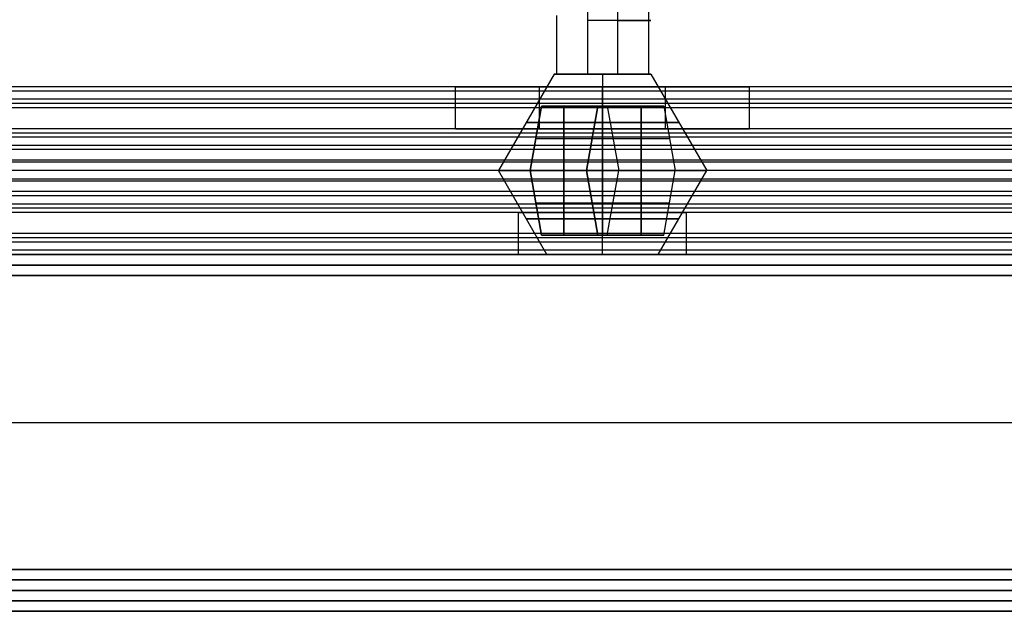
# Model space of a CAD drawing. Header units: millimetres. Extents: x -372 to 378, y -113 to 121.
# Tile 29 of 65: x -91 to -44, y 56 to 84. Entities that reach past the tile are written whole.
import ezdxf

# ---------------------------------------------------------------- set-up
doc = ezdxf.new("R2010")
doc.units = ezdxf.units.MM
doc.layers.add('Default', color=7, linetype='Continuous', true_color=0x000000)
doc.layers.add('Screw', color=7, linetype='Continuous', true_color=0xffffff)

msp = doc.modelspace()

# ---------------------------------------------------------------- linework, layer by layer
at = {"layer": 'Default'}
for p, q in [((-371.158, 72.594, 922.358), (376.842, 72.594, 922.358)), ((376.842, 72.594, 1095.358), (-371.158, 72.594, 1095.358)), ((376.842, 72.594, 1008.858), (-371.158, 72.594, 1008.858)), ((376.842, 71.594, 1096.358), (-371.158, 71.594, 1096.358)), ((-371.158, 71.594, 921.358), (376.842, 71.594, 921.358)), ((-371.158, 64.594, 1096.358), (376.842, 64.594, 1096.358)), ((-371.158, 64.594, 921.358), (376.842, 64.594, 921.358)), ((376.842, 57.594, 1096.358), (-371.158, 57.594, 1096.358)), ((-371.158, 57.594, 921.358), (376.842, 57.594, 921.358)), ((376.842, 56.594, 936.358), (-371.158, 56.594, 936.358)), ((-371.158, 56.594, 922.358), (376.842, 56.594, 922.358)), ((376.842, 56.594, 929.358), (-371.158, 56.594, 929.358)), ((376.842, 56.594, 1095.358), (-371.158, 56.594, 1095.358)), ((-371.158, 56.594, 922.358), (376.842, 56.594, 922.358)), ((376.842, 56.594, 1008.858), (-371.158, 56.594, 1008.858)), ((-371.158, 55.594, 921.358), (376.842, 55.594, 921.358)), ((376.842, 55.594, 937.358), (-371.158, 55.594, 937.358))]:
    msp.add_line(p, q, dxfattribs=at)
for points in [[(352.842, 80.594, 1000.749), (2.842, 80.594, 1000.749), (-347.158, 80.594, 1000.749)], [(352.842, 80.594, 1014.358), (2.842, 80.594, 1014.358), (-347.158, 80.594, 1014.358)], [(352.842, 80.383, 1015.252), (2.842, 80.383, 1015.252), (-347.158, 80.383, 1015.252)], [(-70.077, 80.594, 1007.553), (-89.658, 80.594, 1007.553), (-109.239, 80.594, 1007.553)], [(-70.158, 78.594, 1006.749), (-70.158, 79.594, 1006.749), (-70.158, 80.594, 1006.749)], [(-60.158, 80.594, 1010.749), (-63.158, 80.594, 1010.749), (-66.158, 80.594, 1010.749)], [(-66.158, 80.594, 1002.749), (-63.158, 80.594, 1002.749), (-60.158, 80.594, 1002.749)], [(-66.158, 78.594, 1010.749), (-66.158, 79.594, 1010.749), (-66.158, 80.594, 1010.749)], [(-66.158, 78.594, 1002.749), (-66.158, 79.594, 1002.749), (-66.158, 80.594, 1002.749)], [(-63.158, 78.594, 1010.749), (-63.158, 79.594, 1010.749), (-63.158, 80.594, 1010.749)], [(-63.158, 78.594, 1002.749), (-63.158, 79.594, 1002.749), (-63.158, 80.594, 1002.749)], [(-60.158, 78.594, 1010.749), (-60.158, 79.594, 1010.749), (-60.158, 80.594, 1010.749)], [(-60.158, 78.594, 1002.749), (-60.158, 79.594, 1002.749), (-60.158, 80.594, 1002.749)], [(-17.077, 80.594, 1007.553), (-36.658, 80.594, 1007.553), (-56.239, 80.594, 1007.553)], [(-56.158, 78.594, 1006.749), (-56.158, 79.594, 1006.749), (-56.158, 80.594, 1006.749)], [(352.842, 80.008, 999.335), (2.842, 80.008, 999.335), (-347.158, 80.008, 999.335)], [(352.842, 79.794, 1015.958), (2.842, 79.794, 1015.958), (-347.158, 79.794, 1015.958)], [(352.842, 79.594, 1045.358), (2.842, 79.594, 1045.358), (-347.158, 79.594, 1045.358)], [(352.842, 79.594, 1043.358), (2.842, 79.594, 1043.358), (-347.158, 79.594, 1043.358)], [(352.842, 79.594, 1044.358), (2.842, 79.594, 1044.358), (-347.158, 79.594, 1044.358)], [(352.842, 78.594, 998.749), (2.842, 78.594, 998.749), (-347.158, 78.594, 998.749)], [(352.842, 78.594, 1000.749), (2.842, 78.594, 1000.749), (-347.158, 78.594, 1000.749)], [(352.842, 78.594, 1014.249), (2.842, 78.594, 1014.249), (-347.158, 78.594, 1014.249)], [(352.842, 78.594, 1025.858), (2.842, 78.594, 1025.858), (-347.158, 78.594, 1025.858)], [(352.842, 78.594, 1018.358), (2.842, 78.594, 1018.358), (-347.158, 78.594, 1018.358)], [(352.842, 78.594, 1022.108), (2.842, 78.594, 1022.108), (-347.158, 78.594, 1022.108)], [(352.842, 78.383, 1026.752), (2.842, 78.383, 1026.752), (-347.158, 78.383, 1026.752)], [(-70.088, 78.594, 1007.499), (-89.658, 78.594, 1007.499), (-109.228, 78.594, 1007.499)], [(-66.158, 78.594, 1010.749), (-63.158, 78.594, 1010.749), (-60.158, 78.594, 1010.749)], [(-60.158, 78.594, 1002.749), (-63.158, 78.594, 1002.749), (-66.158, 78.594, 1002.749)], [(-17.088, 78.594, 1007.499), (-36.658, 78.594, 1007.499), (-56.228, 78.594, 1007.499)], [(352.842, 78.194, 1017.158), (2.842, 78.194, 1017.158), (-347.158, 78.194, 1017.158)], [(352.842, 77.794, 1027.458), (2.842, 77.794, 1027.458), (-347.158, 77.794, 1027.458)], [(352.842, 77.594, 1018.358), (2.842, 77.594, 1018.358), (-347.158, 77.594, 1018.358)], [(352.842, 77.094, 1045.358), (2.842, 77.094, 1045.358), (-347.158, 77.094, 1045.358)], [(352.842, 77.094, 1043.358), (2.842, 77.094, 1043.358), (-347.158, 77.094, 1043.358)], [(352.842, 76.994, 1015.449), (2.842, 76.994, 1015.449), (-347.158, 76.994, 1015.449)], [(352.842, 76.594, 1025.749), (2.842, 76.594, 1025.749), (-347.158, 76.594, 1025.749)], [(352.842, 76.594, 1018.358), (2.842, 76.594, 1018.358), (-347.158, 76.594, 1018.358)], [(352.842, 76.594, 1022.053), (2.842, 76.594, 1022.053), (-347.158, 76.594, 1022.053)], [(352.842, 76.594, 1018.358), (2.842, 76.594, 1018.358), (-347.158, 76.594, 1018.358)], [(352.842, 76.594, 1025.749), (2.842, 76.594, 1025.749), (-347.158, 76.594, 1025.749)], [(352.842, 76.594, 1022.053), (2.842, 76.594, 1022.053), (-347.158, 76.594, 1022.053)], [(352.842, 76.194, 1028.658), (2.842, 76.194, 1028.658), (-347.158, 76.194, 1028.658)], [(352.842, 76.094, 998.749), (2.842, 76.094, 998.749), (-347.158, 76.094, 998.749)], [(352.842, 76.094, 1000.749), (2.842, 76.094, 1000.749), (-347.158, 76.094, 1000.749)], [(352.842, 75.594, 1025.749), (2.842, 75.594, 1025.749), (-347.158, 75.594, 1025.749)], [(352.842, 75.394, 1016.649), (2.842, 75.394, 1016.649), (-347.158, 75.394, 1016.649)], [(352.842, 74.994, 1026.949), (2.842, 74.994, 1026.949), (-347.158, 74.994, 1026.949)], [(352.842, 74.805, 1017.355), (2.842, 74.805, 1017.355), (-347.158, 74.805, 1017.355)], [(352.842, 74.594, 1018.249), (2.842, 74.594, 1018.249), (-347.158, 74.594, 1018.249)], [(352.842, 74.594, 1025.749), (2.842, 74.594, 1025.749), (-347.158, 74.594, 1025.749)], [(352.842, 74.594, 1021.999), (2.842, 74.594, 1021.999), (-347.158, 74.594, 1021.999)], [(352.842, 74.594, 1045.358), (2.842, 74.594, 1045.358), (-347.158, 74.594, 1045.358)], [(352.842, 74.594, 1043.358), (2.842, 74.594, 1043.358), (-347.158, 74.594, 1043.358)], [(352.842, 74.594, 1029.858), (2.842, 74.594, 1029.858), (-347.158, 74.594, 1029.858)], [(-67.088, 74.594, 1036.608), (-86.658, 74.594, 1036.608), (-106.228, 74.594, 1036.608)], [(-67.158, 72.594, 1037.358), (-67.158, 73.594, 1037.358), (-67.158, 74.594, 1037.358)], [(-63.158, 72.594, 1033.358), (-63.158, 73.594, 1033.358), (-63.158, 74.594, 1033.358)], [(-63.158, 72.594, 1041.358), (-63.158, 73.594, 1041.358), (-63.158, 74.594, 1041.358)], [(-20.088, 74.594, 1036.608), (-39.658, 74.594, 1036.608), (-59.228, 74.594, 1036.608)], [(-59.158, 72.594, 1037.358), (-59.158, 73.594, 1037.358), (-59.158, 74.594, 1037.358)], [(352.842, 73.594, 998.749), (2.842, 73.594, 998.749), (-347.158, 73.594, 998.749)], [(352.842, 73.594, 1000.749), (2.842, 73.594, 1000.749), (-347.158, 73.594, 1000.749)], [(352.842, 73.594, 999.749), (2.842, 73.594, 999.749), (-347.158, 73.594, 999.749)], [(352.842, 73.394, 1028.149), (2.842, 73.394, 1028.149), (-347.158, 73.394, 1028.149)], [(352.842, 73.18, 1044.772), (2.842, 73.18, 1044.772), (-347.158, 73.18, 1044.772)], [(352.842, 72.805, 1028.855), (2.842, 72.805, 1028.855), (-347.158, 72.805, 1028.855)], [(352.842, 72.594, 1043.358), (2.842, 72.594, 1043.358), (-347.158, 72.594, 1043.358)], [(352.842, 72.594, 1029.749), (2.842, 72.594, 1029.749), (-347.158, 72.594, 1029.749)], [(-67.077, 72.594, 1036.553), (-86.658, 72.594, 1036.553), (-106.239, 72.594, 1036.553)], [(-20.077, 72.594, 1036.553), (-39.658, 72.594, 1036.553), (-59.239, 72.594, 1036.553)], [(376.842, 72.094, 1095.858), (2.842, 72.094, 1095.858), (-371.158, 72.094, 1095.858)], [(-371.158, 72.094, 921.858), (2.842, 72.094, 921.858), (376.842, 72.094, 921.858)], [(376.842, 57.094, 1095.858), (2.842, 57.094, 1095.858), (-371.158, 57.094, 1095.858)], [(-371.158, 57.094, 921.858), (2.842, 57.094, 921.858), (376.842, 57.094, 921.858)], [(-371.158, 56.094, 921.858), (2.842, 56.094, 921.858), (376.842, 56.094, 921.858)], [(376.842, 56.094, 936.858), (2.842, 56.094, 936.858), (-371.158, 56.094, 936.858)]]:
    msp.add_open_spline(points, degree=2, dxfattribs=at)
for points, weights, knots in [([(-66.158, 80.594, 1010.749), (-70.158, 80.594, 1010.749), (-70.158, 80.594, 1006.749), (-70.158, 80.594, 1002.749), (-66.158, 80.594, 1002.749)], [1, 0.707106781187, 1, 0.707106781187, 1], [-55.699112, -55.699112, -55.699112, -49.415927, -49.415927, -43.132741, -43.132741, -43.132741]), ([(-60.158, 80.594, 1002.749), (-56.158, 80.594, 1002.749), (-56.158, 80.594, 1006.749), (-56.158, 80.594, 1010.749), (-60.158, 80.594, 1010.749)], [1, 0.707106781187, 1, 0.707106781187, 1], [-37.132741, -37.132741, -37.132741, -30.849556, -30.849556, -24.566371, -24.566371, -24.566371]), ([(-66.158, 78.594, 1002.749), (-70.158, 78.594, 1002.749), (-70.158, 78.594, 1006.749), (-70.158, 78.594, 1010.749), (-66.158, 78.594, 1010.749)], [1, 0.707106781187, 1, 0.707106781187, 1], [43.132741, 43.132741, 43.132741, 49.415927, 49.415927, 55.699112, 55.699112, 55.699112]), ([(-60.158, 78.594, 1010.749), (-56.158, 78.594, 1010.749), (-56.158, 78.594, 1006.749), (-56.158, 78.594, 1002.749), (-60.158, 78.594, 1002.749)], [1, 0.707106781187, 1, 0.707106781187, 1], [24.566371, 24.566371, 24.566371, 30.849556, 30.849556, 37.132741, 37.132741, 37.132741]), ([(-59.158, 74.594, 1037.358), (-59.158, 74.594, 1041.358), (-63.158, 74.594, 1041.358), (-67.158, 74.594, 1041.358), (-67.158, 74.594, 1037.358), (-67.158, 74.594, 1033.358), (-63.158, 74.594, 1033.358), (-59.158, 74.594, 1033.358), (-59.158, 74.594, 1037.358)], [1, 0.707106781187, 1, 0.707106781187, 1, 0.707106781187, 1, 0.707106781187, 1], [0, 0, 0, 6.283185, 6.283185, 12.566371, 12.566371, 18.849556, 18.849556, 25.132741, 25.132741, 25.132741]), ([(-59.158, 72.594, 1037.358), (-59.158, 72.594, 1033.358), (-63.158, 72.594, 1033.358), (-67.158, 72.594, 1033.358), (-67.158, 72.594, 1037.358), (-67.158, 72.594, 1041.358), (-63.158, 72.594, 1041.358), (-59.158, 72.594, 1041.358), (-59.158, 72.594, 1037.358)], [1, 0.707106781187, 1, 0.707106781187, 1, 0.707106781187, 1, 0.707106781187, 1], [-25.132741, -25.132741, -25.132741, -18.849556, -18.849556, -12.566371, -12.566371, -6.283185, -6.283185, 0, 0, 0]), ([(-59.158, 72.594, 1037.358), (-59.158, 72.594, 1033.358), (-63.158, 72.594, 1033.358), (-67.158, 72.594, 1033.358), (-67.158, 72.594, 1037.358), (-67.158, 72.594, 1041.358), (-63.158, 72.594, 1041.358), (-59.158, 72.594, 1041.358), (-59.158, 72.594, 1037.358)], [1, 0.707106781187, 1, 0.707106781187, 1, 0.707106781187, 1, 0.707106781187, 1], [-25.132741, -25.132741, -25.132741, -18.849556, -18.849556, -12.566371, -12.566371, -6.283185, -6.283185, 0, 0, 0])]:
    msp.add_rational_spline(points, weights, degree=2, knots=knots, dxfattribs=at)
at = {"layer": 'Screw', "color": 7, "true_color": 0xffffff}
for p, q in [((-63.869, 86.289, 1008.938), (-63.869, 81.196, 1008.938)), ((-60.97, 85.522, 1007.46), (-60.97, 81.196, 1007.46)), ((-62.447, 84.755, 1004.561), (-62.447, 81.196, 1004.561)), ((-65.346, 83.988, 1006.038), (-65.346, 81.196, 1006.038)), ((-65.459, 81.196, 1006.749), (-68.116, 76.594, 1006.749)), ((-63.158, 81.196, 1009.05), (-63.158, 76.594, 1011.707)), ((-63.158, 81.196, 1004.448), (-63.158, 76.594, 1001.791)), ((-60.857, 81.196, 1006.749), (-58.2, 76.594, 1006.749)), ((-66.068, 79.662, 1006.523), (-66.609, 76.594, 1005.982)), ((-66.068, 79.662, 1006.975), (-66.609, 76.594, 1007.516)), ((-66.609, 76.594, 1006.749), (-66.068, 79.662, 1006.749)), ((-66.068, 79.662, 1006.523), (-63.384, 79.662, 1006.523)), ((-66.068, 79.662, 1006.975), (-66.068, 79.662, 1006.523)), ((-63.384, 79.662, 1006.975), (-66.068, 79.662, 1006.975)), ((-60.247, 79.662, 1006.749), (-66.068, 79.662, 1006.749)), ((-64.997, 76.594, 1005.982), (-64.997, 79.662, 1006.523)), ((-64.997, 79.662, 1006.975), (-64.997, 76.594, 1007.516)), ((-63.384, 79.662, 1003.839), (-63.925, 76.594, 1003.298)), ((-63.384, 79.662, 1006.523), (-63.925, 76.594, 1005.982)), ((-63.384, 79.662, 1006.975), (-63.925, 76.594, 1007.516)), ((-63.384, 79.662, 1009.66), (-63.925, 76.594, 1010.201)), ((-63.925, 76.594, 1004.91), (-63.384, 79.662, 1004.91)), ((-63.925, 76.594, 1008.588), (-63.384, 79.662, 1008.588)), ((-63.384, 79.662, 1003.839), (-62.932, 79.662, 1003.839)), ((-63.384, 79.662, 1006.523), (-63.384, 79.662, 1003.839)), ((-63.384, 79.662, 1009.66), (-63.384, 79.662, 1006.975)), ((-62.932, 79.662, 1009.66), (-63.384, 79.662, 1009.66)), ((-63.158, 76.594, 1003.298), (-63.158, 79.662, 1003.839)), ((-63.158, 79.662, 1009.66), (-63.158, 76.594, 1010.201)), ((-63.158, 79.662, 1009.66), (-63.158, 79.662, 1003.839)), ((-62.932, 79.662, 1003.839), (-62.391, 76.594, 1003.298)), ((-62.932, 79.662, 1003.839), (-62.932, 79.662, 1006.523)), ((-62.932, 79.662, 1006.523), (-62.391, 76.594, 1005.982)), ((-62.932, 79.662, 1009.66), (-62.391, 76.594, 1010.201)), ((-62.932, 79.662, 1006.975), (-62.391, 76.594, 1007.516)), ((-62.932, 79.662, 1006.975), (-62.932, 79.662, 1009.66)), ((-60.247, 79.662, 1006.975), (-62.932, 79.662, 1006.975)), ((-62.932, 79.662, 1006.523), (-60.247, 79.662, 1006.523)), ((-62.932, 79.662, 1004.91), (-62.391, 76.594, 1004.91)), ((-62.932, 79.662, 1008.588), (-62.391, 76.594, 1008.588)), ((-61.319, 79.662, 1006.975), (-61.319, 76.594, 1007.516)), ((-61.319, 76.594, 1005.982), (-61.319, 79.662, 1006.523)), ((-60.247, 79.662, 1006.975), (-59.706, 76.594, 1007.516)), ((-60.247, 79.662, 1006.523), (-59.706, 76.594, 1005.982)), ((-60.247, 79.662, 1006.523), (-60.247, 79.662, 1006.975)), ((-60.247, 79.662, 1006.749), (-59.706, 76.594, 1006.749)), ((-66.339, 78.128, 1006.253), (-63.654, 78.128, 1006.253)), ((-66.339, 78.128, 1007.246), (-66.339, 78.128, 1006.253)), ((-66.339, 78.128, 1007.246), (-63.654, 78.128, 1007.246)), ((-63.654, 78.128, 1003.568), (-62.661, 78.128, 1003.568)), ((-63.654, 78.128, 1006.253), (-63.654, 78.128, 1003.568)), ((-63.654, 78.128, 1009.93), (-63.654, 78.128, 1007.246)), ((-63.654, 78.128, 1009.93), (-62.661, 78.128, 1009.93)), ((-62.661, 78.128, 1006.253), (-62.661, 78.128, 1003.568)), ((-62.661, 78.128, 1009.93), (-62.661, 78.128, 1007.246)), ((-62.661, 78.128, 1007.246), (-59.977, 78.128, 1007.246)), ((-62.661, 78.128, 1006.253), (-59.977, 78.128, 1006.253)), ((-59.977, 78.128, 1007.246), (-59.977, 78.128, 1006.253)), ((-66.609, 76.594, 1006.749), (-68.116, 76.594, 1006.749)), ((-65.806, 72.594, 1037.358), (-68.116, 76.594, 1037.358)), ((-66.609, 76.594, 1037.358), (-68.116, 76.594, 1037.358)), ((-66.609, 76.594, 1005.982), (-63.925, 76.594, 1005.982)), ((-66.609, 76.594, 1007.516), (-66.609, 76.594, 1005.982)), ((-63.925, 76.594, 1007.516), (-66.609, 76.594, 1007.516)), ((-66.609, 76.594, 1038.125), (-63.925, 76.594, 1038.125)), ((-66.609, 76.594, 1036.591), (-66.609, 76.594, 1038.125)), ((-63.925, 76.594, 1036.591), (-66.609, 76.594, 1036.591)), ((-66.068, 73.526, 1037.584), (-66.609, 76.594, 1038.125)), ((-66.068, 73.526, 1037.132), (-66.609, 76.594, 1036.591)), ((-66.609, 76.594, 1037.358), (-66.068, 73.526, 1037.358)), ((-64.997, 76.594, 1038.125), (-64.997, 73.526, 1037.584)), ((-64.997, 73.526, 1037.132), (-64.997, 76.594, 1036.591)), ((-63.925, 76.594, 1003.298), (-62.391, 76.594, 1003.298)), ((-63.925, 76.594, 1005.982), (-63.925, 76.594, 1003.298)), ((-63.925, 76.594, 1010.201), (-63.925, 76.594, 1007.516)), ((-62.391, 76.594, 1010.201), (-63.925, 76.594, 1010.201)), ((-63.925, 76.594, 1040.809), (-62.391, 76.594, 1040.809)), ((-63.925, 76.594, 1038.125), (-63.925, 76.594, 1040.809)), ((-63.925, 76.594, 1033.906), (-63.925, 76.594, 1036.591)), ((-62.391, 76.594, 1033.906), (-63.925, 76.594, 1033.906)), ((-63.384, 73.526, 1040.268), (-63.925, 76.594, 1040.809)), ((-63.384, 73.526, 1037.584), (-63.925, 76.594, 1038.125)), ((-63.384, 73.526, 1037.132), (-63.925, 76.594, 1036.591)), ((-63.384, 73.526, 1034.447), (-63.925, 76.594, 1033.906)), ((-63.925, 76.594, 1039.196), (-63.384, 73.526, 1039.196)), ((-63.925, 76.594, 1035.519), (-63.384, 73.526, 1035.519)), ((-63.158, 76.594, 1011.707), (-63.158, 76.594, 1010.201)), ((-63.158, 76.594, 1003.298), (-63.158, 76.594, 1001.791)), ((-63.158, 72.594, 1034.709), (-63.158, 76.594, 1032.4)), ((-63.158, 76.594, 1032.4), (-63.158, 76.594, 1033.906)), ((-63.158, 76.594, 1040.809), (-63.158, 76.594, 1042.316)), ((-63.158, 76.594, 1040.809), (-63.158, 73.526, 1040.268)), ((-63.158, 73.526, 1034.447), (-63.158, 76.594, 1033.906)), ((-63.158, 72.594, 1040.006), (-63.158, 76.594, 1042.316)), ((-62.932, 73.526, 1040.268), (-62.391, 76.594, 1040.809)), ((-62.932, 73.526, 1037.584), (-62.391, 76.594, 1038.125)), ((-62.932, 73.526, 1034.447), (-62.391, 76.594, 1033.906)), ((-62.932, 73.526, 1037.132), (-62.391, 76.594, 1036.591)), ((-62.932, 73.526, 1039.196), (-62.391, 76.594, 1039.196)), ((-62.932, 73.526, 1035.519), (-62.391, 76.594, 1035.519)), ((-62.391, 76.594, 1003.298), (-62.391, 76.594, 1005.982)), ((-62.391, 76.594, 1007.516), (-62.391, 76.594, 1010.201)), ((-59.706, 76.594, 1007.516), (-62.391, 76.594, 1007.516)), ((-62.391, 76.594, 1005.982), (-59.706, 76.594, 1005.982)), ((-62.391, 76.594, 1040.809), (-62.391, 76.594, 1038.125)), ((-62.391, 76.594, 1036.591), (-62.391, 76.594, 1033.906)), ((-59.706, 76.594, 1036.591), (-62.391, 76.594, 1036.591)), ((-62.391, 76.594, 1038.125), (-59.706, 76.594, 1038.125)), ((-61.319, 73.526, 1037.132), (-61.319, 76.594, 1036.591)), ((-61.319, 76.594, 1038.125), (-61.319, 73.526, 1037.584)), ((-60.509, 72.594, 1037.358), (-58.2, 76.594, 1037.358)), ((-60.247, 73.526, 1037.132), (-59.706, 76.594, 1036.591)), ((-60.247, 73.526, 1037.584), (-59.706, 76.594, 1038.125)), ((-60.247, 73.526, 1037.358), (-59.706, 76.594, 1037.358)), ((-59.706, 76.594, 1005.982), (-59.706, 76.594, 1007.516)), ((-58.2, 76.594, 1006.749), (-59.706, 76.594, 1006.749)), ((-59.706, 76.594, 1038.125), (-59.706, 76.594, 1036.591)), ((-58.2, 76.594, 1037.358), (-59.706, 76.594, 1037.358)), ((-66.339, 75.06, 1037.854), (-63.654, 75.06, 1037.854)), ((-66.339, 75.06, 1036.861), (-66.339, 75.06, 1037.854)), ((-66.339, 75.06, 1036.861), (-63.654, 75.06, 1036.861)), ((-63.654, 75.06, 1040.539), (-62.661, 75.06, 1040.539)), ((-63.654, 75.06, 1037.854), (-63.654, 75.06, 1040.539)), ((-63.654, 75.06, 1034.177), (-63.654, 75.06, 1036.861)), ((-63.654, 75.06, 1034.177), (-62.661, 75.06, 1034.177)), ((-62.661, 75.06, 1037.854), (-62.661, 75.06, 1040.539)), ((-62.661, 75.06, 1034.177), (-62.661, 75.06, 1036.861)), ((-62.661, 75.06, 1036.861), (-59.977, 75.06, 1036.861)), ((-62.661, 75.06, 1037.854), (-59.977, 75.06, 1037.854)), ((-59.977, 75.06, 1036.861), (-59.977, 75.06, 1037.854)), ((-66.068, 73.526, 1037.584), (-63.384, 73.526, 1037.584)), ((-66.068, 73.526, 1037.132), (-66.068, 73.526, 1037.584)), ((-63.384, 73.526, 1037.132), (-66.068, 73.526, 1037.132)), ((-60.247, 73.526, 1037.358), (-66.068, 73.526, 1037.358)), ((-63.384, 73.526, 1040.268), (-62.932, 73.526, 1040.268)), ((-63.384, 73.526, 1037.584), (-63.384, 73.526, 1040.268)), ((-63.384, 73.526, 1034.447), (-63.384, 73.526, 1037.132)), ((-62.932, 73.526, 1034.447), (-63.384, 73.526, 1034.447)), ((-63.158, 73.526, 1034.447), (-63.158, 73.526, 1040.268)), ((-62.932, 73.526, 1040.268), (-62.932, 73.526, 1037.584)), ((-62.932, 73.526, 1037.132), (-62.932, 73.526, 1034.447)), ((-60.247, 73.526, 1037.132), (-62.932, 73.526, 1037.132)), ((-62.932, 73.526, 1037.584), (-60.247, 73.526, 1037.584)), ((-60.247, 73.526, 1037.584), (-60.247, 73.526, 1037.132))]:
    msp.add_line(p, q, dxfattribs=at)
at = {"layer": 'Screw', "color": 7, "true_color": 0xffffff, "extrusion": (0, -1, 0)}
for centre, radius, start, end in [((-63.158, 1006.749, -83.743), 2.301, 288, 108), ((-63.158, 1006.749, -81.196), 2.301, 108, 180), ((-63.158, 1006.749, -81.196), 2.301, 180, 288), ((-63.158, 1006.749, -81.196), 2.301, 0, 108), ((-63.158, 1006.749, -81.196), 2.301, 288, 0), ((-63.158, 1006.749, -78.895), 3.629, 0, 180), ((-63.158, 1006.749, -78.895), 3.629, 180, 0), ((-63.158, 1006.749, -76.594), 4.958, 0, 180), ((-63.158, 1006.749, -76.594), 4.958, 180, 0)]:
    msp.add_arc(centre, radius, start, end, dxfattribs=at)
at = {"layer": 'Screw', "color": 7, "true_color": 0xffffff, "extrusion": (0, 1, 0)}
for centre, radius, start, end in [((63.158, 1037.358, 76.594), 4.958, 180, 0), ((63.158, 1037.358, 76.594), 4.958, 0, 180), ((63.158, 1037.358, 74.293), 3.629, 180, 0), ((63.158, 1037.358, 74.293), 3.629, 0, 180), ((63.158, 1037.358, 72.594), 2.649, 180, 0), ((63.158, 1037.358, 72.594), 2.649, 0, 180)]:
    msp.add_arc(centre, radius, start, end, dxfattribs=at)

doc.saveas('drawing.dxf')
